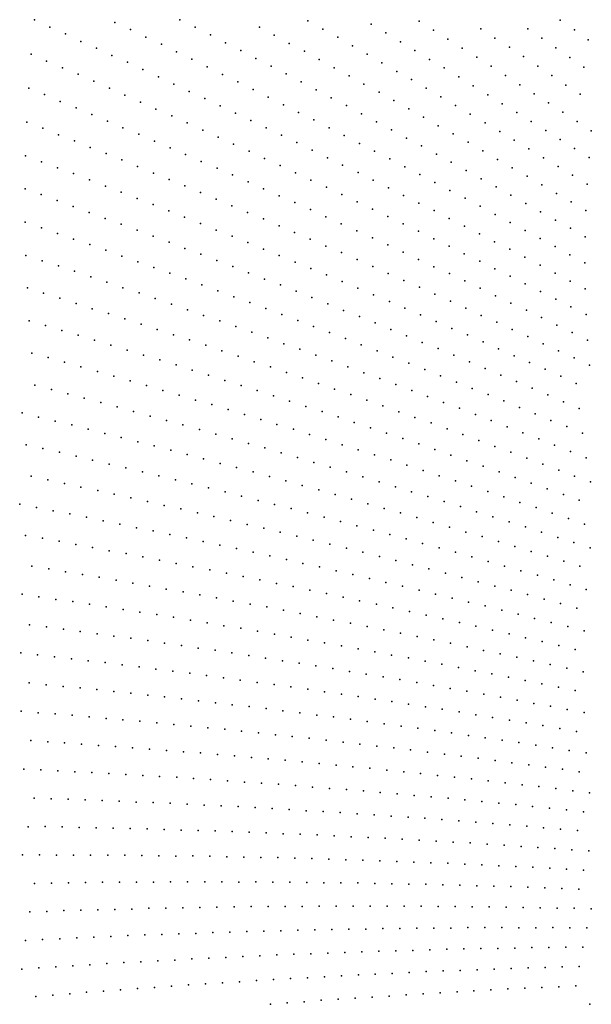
# Model space of a CAD drawing. Header units: metres. Extents: x -51 to 51, y -51 to 51.
# Tile 25 of 46: x -38 to -25, y 0 to 22. Entities that reach past the tile are written whole.
import ezdxf

# ---------------------------------------------------------------- set-up
doc = ezdxf.new("R2010")
doc.units = ezdxf.units.M
for name, color, linetype in [('CLASS_11_ROAD_SURFACE', 7, 'CONTINUOUS'), ('CLASS_5_HIGH_VEGETATION', 7, 'CONTINUOUS'), ('CLASS_6_BUILDING', 7, 'CONTINUOUS'), ('CLASS_9_WATER', 7, 'CONTINUOUS')]:
    doc.layers.add(name, color=color, linetype=linetype)

msp = doc.modelspace()

# ---------------------------------------------------------------- linework, layer by layer
at = {"layer": 'CLASS_11_ROAD_SURFACE'}
for p in [(-37.815781, 21.879118, 426.889984), (-34.583298, 21.880802, 399.23999), (-37.476543, 21.712626, 423.119995), (-36.027374, 21.816385, 411.179993), (-35.681442, 21.659779, 407.410004), (-34.241199, 21.716343, 395.470001), (-32.818169, 21.716961, 383.529999), (-31.737019, 21.858297, 375.359985), (-37.126995, 21.563871, 419.349976), (-35.341145, 21.49382, 403.639984), (-33.904758, 21.542894, 391.699982), (-32.48571, 21.536188, 379.759979), (-36.788269, 21.396425, 415.579987), (-36.439381, 21.246378, 411.809998), (-34.995941, 21.335852, 399.869995), (-33.568638, 21.368895, 387.929993), (-32.153576, 21.354872, 375.98999), (-37.887234, 21.117493, 423.75), (-36.096008, 21.086788, 408.039978), (-34.656292, 21.168697, 396.100006), (-34.316948, 21.00099, 392.329987), (-33.23283, 21.194345, 384.160004), (-32.897339, 21.019247, 380.389984), (-37.545464, 20.956297, 419.97998), (-37.193741, 20.812866, 416.209991), (-35.747822, 20.935368, 404.269989), (-35.405083, 20.774572, 400.5), (-33.977909, 20.832727, 388.559998), (-32.557079, 20.851553, 376.619995), (-36.842377, 20.668697, 412.440002), (-35.062634, 20.613214, 396.72998), (-33.639175, 20.66391, 384.789978), (-37.944057, 20.359234, 420.609985), (-36.496376, 20.514881, 408.669983), (-36.150661, 20.3605, 404.899994), (-34.720486, 20.4513, 392.959991), (-33.29575, 20.50267, 381.019989), (-37.58997, 20.221729, 416.839996), (-35.805229, 20.205555, 401.130005), (-34.378632, 20.288826, 389.190002), (-34.032162, 20.1341, 385.419983), (-32.95768, 20.332666, 377.25), (-37.246025, 20.065296, 413.069977), (-36.892555, 19.926476, 409.299988), (-35.460083, 20.050041, 397.359985), (-33.690941, 19.970423, 381.649994), (-36.544258, 19.777994, 405.529999), (-35.115227, 19.893965, 393.589996), (-34.765839, 19.745811, 389.819977), (-33.350021, 19.806187, 377.880005), (-37.986382, 19.604618, 417.470001), (-37.630291, 19.4725, 413.699982), (-36.196243, 19.628941, 401.759979), (-35.848499, 19.479317, 397.98999), (-34.421593, 19.588522, 386.049988), (-37.28397, 19.321434, 409.929993), (-35.496311, 19.33779, 394.220001), (-34.077633, 19.430666, 382.279999), (-33.733971, 19.272249, 378.509979), (-36.928478, 19.187992, 406.160004), (-36.577972, 19.044878, 402.389984), (-35.149158, 19.186943, 390.449982), (-34.802288, 19.035526, 386.679993), (-38.014336, 18.85391, 414.329987), (-36.223118, 18.91003, 398.619995), (-34.455692, 18.883541, 382.910004), (-37.65633, 18.727211, 410.559998), (-37.303173, 18.590651, 406.789978), (-35.873177, 18.765676, 394.850006), (-35.523502, 18.620752, 391.079987), (-34.109379, 18.730988, 379.139984), (-33.758808, 18.586109, 375.369995), (-36.945774, 18.462532, 403.019989), (-35.174103, 18.475254, 387.309998), (-36.59317, 18.32473, 399.25), (-36.240822, 18.186346, 395.47998), (-34.824966, 18.329182, 383.539978), (-34.471668, 18.190952, 379.769989), (-38.019215, 18.12594, 411.190002), (-37.663818, 17.995316, 407.419983), (-35.888737, 18.047386, 391.709991), (-34.123112, 18.04365, 376), (-37.308674, 17.864109, 403.649994), (-36.953773, 17.732319, 399.880005), (-35.536907, 17.907846, 387.940002), (-35.180996, 17.776321, 384.169983), (-36.599117, 17.599943, 396.109985), (-34.82972, 17.635538, 380.399994), (-34.47871, 17.494183, 376.630005), (-38.019207, 17.383841, 408.049988), (-36.244713, 17.466988, 392.339996), (-35.886326, 17.342211, 388.569977), (-37.661877, 17.258688, 404.279999), (-37.304783, 17.13295, 400.509979), (-35.532455, 17.208006, 384.799988), (-35.178829, 17.073215, 381.029999), (-36.947929, 17.006624, 396.73999), (-36.587185, 16.888643, 392.970001), (-34.825459, 16.937843, 377.259979), (-38.005257, 16.646429, 404.910004), (-36.230835, 16.761057, 389.199982), (-35.874733, 16.632885, 385.429993), (-37.646072, 16.526777, 401.139984), (-37.283112, 16.41564, 397.369995), (-35.51886, 16.504124, 381.660004), (-36.924408, 16.294716, 393.600006), (-35.163239, 16.374781, 377.889984), (-36.565937, 16.173206, 389.829987), (-36.207699, 16.051105, 386.059998), (-37.973625, 15.923233, 401.769989), (-37.612701, 15.809021, 398), (-35.849689, 15.928412, 382.289978), (-35.488052, 15.813796, 378.519989), (-37.251987, 15.694214, 394.22998), (-36.891499, 15.578814, 390.459991), (-36.531235, 15.462819, 386.690002), (-36.167439, 15.355062, 382.919983), (-37.932415, 15.195949, 398.630005), (-37.569801, 15.087289, 394.859985), (-35.80764, 15.237792, 379.149994), (-35.448063, 15.11993, 375.380005), (-37.207397, 14.978034, 391.089996), (-36.841576, 14.877174, 387.319977), (-36.479622, 14.766636, 383.549988), (-36.117874, 14.655498, 379.779999), (-37.877724, 14.474104, 395.48999), (-35.756344, 14.543766, 376.009979), (-37.509998, 14.38018, 391.720001), (-37.146011, 14.276411, 387.949982), (-36.782227, 14.172041, 384.179993), (-36.41864, 14.067068, 380.410004), (-36.055256, 13.961496, 376.639984), (-37.806351, 13.767173, 392.350006), (-37.440651, 13.669605, 388.579987), (-37.075138, 13.571433, 384.809998), (-36.709812, 13.472657, 381.039978), (-36.341419, 13.38215, 377.269989), (-38.092682, 13.148252, 392.97998), (-37.725368, 13.056915, 389.209991), (-37.358234, 12.964971, 385.440002), (-36.98814, 12.881452, 381.669983), (-36.621387, 12.788201, 377.899994), (-38.00005, 12.438504, 389.839996), (-37.628387, 12.362001, 386.069977), (-37.259933, 12.275612, 382.299988), (-36.891644, 12.188611, 378.529999), (-37.89167, 11.744378, 386.699982), (-37.521793, 11.664265, 382.929993), (-37.152077, 11.583537, 379.160004), (-36.782524, 11.502198, 375.389984), (-38.144806, 11.121387, 387.329987), (-37.773617, 11.047571, 383.559998), (-37.402576, 10.97314, 379.789978), (-37.02903, 10.907136, 376.019989), (-38.015293, 10.425696, 384.190002), (-37.640511, 10.366776, 380.419983), (-37.268414, 10.297954, 376.649994), (-37.870983, 9.746281, 381.049988), (-37.497761, 9.683795, 377.279999), (-38.091213, 9.120957, 381.679993), (-37.71698, 9.064826, 377.910004), (-37.925968, 8.441214, 378.539978), (-38.122734, 7.822434, 379.169983), (-37.746906, 7.778341, 375.399994), (-37.934612, 7.152392, 376.029999), (-38.111927, 6.522321, 376.660004)]:
    msp.add_point(p, dxfattribs=at)
at = {"layer": 'CLASS_5_HIGH_VEGETATION'}
for p in [(-25.478926, 4.712148, 249.110001), (-25.616896, 4.292245, 249.73999), (-25.494568, 3.420504, 247.229996), (-25.611195, 2.997433, 247.860001), (-25.720785, 2.571399, 248.48999), (-25.822748, 2.148825, 249.119995), (-25.445261, 2.138919, 245.349991), (-25.918175, 1.717242, 249.75), (-25.540571, 1.713756, 245.979996), (-25.628757, 1.285986, 246.610001), (-25.709764, 0.855728, 247.23999), (-25.783426, 0.429398, 247.869995), (-25.472998, 0.016005, 244.729996)]:
    msp.add_point(p, dxfattribs=at)
at = {"layer": 'CLASS_6_BUILDING'}
for p in [(-25.439579, 19.413704, 310.009979), (-25.814051, 19.019333, 310.639984), (-25.490156, 18.823338, 306.869995), (-26.177891, 18.624231, 311.269989), (-25.855247, 18.427393, 307.5), (-26.540171, 18.215807, 311.899994), (-25.532949, 18.230022, 303.72998), (-26.21422, 18.024475, 308.130005), (-25.888609, 17.832611, 304.359985), (-26.566942, 17.614685, 308.759979), (-25.563341, 17.640217, 300.589996), (-26.238111, 17.428383, 304.98999), (-26.91328, 17.198112, 309.389984), (-25.905405, 17.247868, 301.220001), (-25.577286, 17.060406, 297.449982), (-26.577175, 17.023916, 305.619995), (-26.24559, 16.842604, 301.850006), (-27.249014, 16.781511, 310.019989), (-25.914328, 16.660748, 298.079987), (-26.914082, 16.606413, 306.25), (-26.579458, 16.430763, 302.47998), (-25.583391, 16.478348, 294.309998), (-27.582319, 16.351761, 310.649994), (-27.24445, 16.182381, 306.880005), (-26.24515, 16.254564, 298.709991), (-26.906885, 16.012444, 303.109985), (-25.911156, 16.077814, 294.940002), (-27.908857, 15.915532, 311.279999), (-27.568155, 15.751918, 307.509979), (-26.569626, 15.841952, 299.339996), (-25.573593, 15.906761, 291.169983), (-27.227745, 15.587744, 303.73999), (-26.228846, 15.67731, 295.570007), (-28.228514, 15.472932, 311.910004), (-27.885075, 15.315132, 308.139984), (-26.883869, 15.429574, 299.970001), (-25.892239, 15.505628, 291.799988), (-25.555939, 15.333391, 288.029999), (-27.538221, 15.163492, 304.369995), (-26.54409, 15.264196, 296.199982), (-26.204613, 15.098261, 292.429993), (-28.191456, 14.879012, 308.769989), (-27.195391, 15.004478, 300.600006), (-25.865429, 14.931765, 288.660004), (-27.845694, 14.726419, 305), (-26.852848, 14.844901, 296.829987), (-26.510595, 14.684759, 293.059998), (-25.526546, 14.764711, 284.889984), (-27.500208, 14.573256, 301.22998), (-26.168625, 14.524053, 289.290009), (-28.494551, 14.429974, 309.399994), (-28.146242, 14.283281, 305.630005), (-27.154999, 14.419524, 297.459991), (-26.810066, 14.265224, 293.690002), (-25.823441, 14.369089, 285.519989), (-27.798199, 14.136013, 301.859985), (-26.461966, 14.116814, 289.919983), (-25.48209, 14.207172, 281.75), (-28.790506, 13.974938, 310.029999), (-28.439749, 13.834187, 306.259979), (-27.450422, 13.988171, 298.089996), (-27.099533, 13.846372, 294.320007), (-26.117632, 13.961291, 286.149994), (-25.773573, 13.805202, 282.380005), (-28.089247, 13.692855, 302.48999), (-27.735695, 13.557718, 298.720001), (-26.752331, 13.697298, 290.549988), (-29.079201, 13.514015, 310.660004), (-28.726095, 13.379247, 306.889984), (-27.385744, 13.415146, 294.949982), (-26.405396, 13.547651, 286.779999), (-26.058731, 13.397431, 283.009979), (-28.370005, 13.250821, 303.119995), (-27.036053, 13.271996, 291.179993), (-26.686623, 13.128267, 287.410004), (-25.712339, 13.24664, 279.23999), (-29.360519, 13.047322, 311.289978), (-29.002016, 12.925656, 307.519989), (-28.017429, 13.114799, 299.350006), (-27.665102, 12.978196, 295.579987), (-26.33745, 12.983963, 283.639984), (-28.646938, 12.796235, 303.75), (-27.313025, 12.841011, 291.809998), (-26.961195, 12.703243, 288.040009), (-25.985405, 12.845425, 279.869995), (-25.636793, 12.699882, 276.100006), (-29.631283, 12.582213, 311.919983), (-28.292097, 12.666227, 299.97998), (-27.937496, 12.535634, 296.209991), (-26.60655, 12.571392, 284.269989), (-29.273823, 12.459437, 308.149994), (-28.916592, 12.336071, 304.380005), (-27.583132, 12.404452, 292.440002), (-27.226011, 12.279333, 288.669983), (-26.255259, 12.432376, 280.5), (-25.904219, 12.29278, 276.72998), (-28.559589, 12.212114, 300.609985), (-28.202814, 12.087567, 296.839996), (-26.872162, 12.146895, 284.899994), (-25.553432, 12.152603, 272.959991), (-29.538137, 11.987721, 308.779999), (-29.178856, 11.870445, 305.009979), (-27.843348, 11.969226, 293.070007), (-27.487062, 11.843412, 289.299988), (-26.518555, 12.013871, 281.130005), (-26.16519, 11.880262, 277.359985), (-28.819792, 11.752574, 301.23999), (-28.458107, 11.641058, 297.470001), (-27.13101, 11.717008, 285.529999), (-26.775187, 11.590014, 281.759979), (-25.812067, 11.746069, 273.589996), (-25.456352, 11.617506, 269.820007), (-29.794849, 11.510627, 309.410004), (-29.433622, 11.399475, 305.639984), (-28.09951, 11.521912, 293.699982), (-27.741137, 11.402172, 289.929993), (-26.419598, 11.462432, 277.98999), (-29.069849, 11.294823, 301.869995), (-28.709064, 11.182387, 298.100006), (-27.38298, 11.281838, 286.160004), (-27.025049, 11.160912, 282.389984), (-26.061474, 11.340623, 274.220001), (-25.706385, 11.211778, 270.449982), (-30.043856, 11.028277, 310.039978), (-28.348492, 11.069354, 294.329987), (-27.988129, 10.955724, 290.559998), (-26.664644, 11.045902, 278.619995), (-29.67812, 10.930529, 306.269989), (-29.315275, 10.824843, 302.5), (-28.952629, 10.718557, 298.72998), (-27.627975, 10.841496, 286.790009), (-27.265417, 10.733328, 283.019989), (-26.307184, 10.923703, 274.850006), (-25.949953, 10.800912, 271.079987), (-30.282475, 10.54819, 310.669983), (-28.590183, 10.61167, 294.959991), (-28.227938, 10.504181, 291.190002), (-26.905716, 10.61782, 279.25), (-26.546232, 10.501716, 275.47998), (-25.592945, 10.677528, 267.309998), (-29.917694, 10.449293, 306.899994), (-29.553102, 10.349792, 303.130005), (-27.863352, 10.402895, 287.419983), (-27.501535, 10.294118, 283.649994), (-26.186958, 10.385015, 271.709991), (-29.1887, 10.249686, 299.359985), (-28.824484, 10.148975, 295.589996), (-27.139919, 10.184741, 279.880005), (-26.778509, 10.074764, 276.109985), (-25.8279, 10.267717, 267.940002), (-25.466581, 10.156044, 264.169983), (-30.515875, 10.055762, 311.299988), (-30.149464, 9.963081, 307.529999), (-29.783228, 9.869792, 303.759979), (-28.458004, 10.054608, 291.820007), (-28.094196, 9.952601, 288.049988), (-27.730577, 9.849991, 284.279999), (-26.417301, 9.964188, 272.339996), (-26.053892, 9.859373, 268.570007), (-29.41717, 9.775895, 299.98999), (-29.048929, 9.688483, 296.220001), (-27.367151, 9.746777, 280.509979), (-27.00392, 9.64296, 276.73999), (-25.693121, 9.747511, 264.799988), (-30.741262, 9.558457, 311.929993), (-30.373323, 9.472019, 308.160004), (-28.683252, 9.593283, 292.449982), (-28.317759, 9.497475, 288.679993), (-26.638552, 9.545043, 272.970001), (-26.275734, 9.439933, 269.199982), (-30.005552, 9.384969, 304.389984), (-29.635679, 9.304543, 300.619995), (-29.268265, 9.216184, 296.850006), (-27.952446, 9.40106, 284.910004), (-27.587315, 9.30404, 281.139984), (-27.220118, 9.213058, 277.369995), (-25.913109, 9.33422, 265.429993), (-25.550682, 9.227903, 261.660004), (-30.589182, 8.976233, 308.789978), (-28.901018, 9.127213, 293.079987), (-28.533947, 9.037632, 289.309998), (-26.855377, 9.114736, 273.600006), (-26.490822, 9.015808, 269.829987), (-30.217806, 8.902826, 305.019989), (-29.848782, 8.821339, 301.25), (-28.167042, 8.947442, 285.540009), (-27.798147, 8.86343, 281.769989), (-27.43161, 8.771931, 278), (-26.12645, 8.916275, 266.059998), (-25.762264, 8.816136, 262.290009), (-29.479914, 8.739237, 297.47998), (-29.111208, 8.656522, 293.709991), (-28.742661, 8.573195, 289.940002), (-27.065248, 8.679825, 274.22998), (-26.69906, 8.587108, 270.459991), (-30.794867, 8.483377, 309.419983), (-30.424356, 8.40879, 305.649994), (-30.053997, 8.333587, 301.880005), (-28.372198, 8.496182, 286.169983), (-28.003994, 8.411541, 282.399994), (-27.635952, 8.326286, 278.630005), (-26.333044, 8.493783, 266.690002), (-25.965157, 8.40619, 262.919983), (-25.599516, 8.31156, 259.149994), (-29.683784, 8.257767, 298.109985), (-29.313721, 8.181334, 294.339996), (-28.941826, 8.111349, 290.570007), (-27.268072, 8.240421, 274.859985), (-26.900356, 8.153943, 271.089996), (-30.994551, 7.97859, 310.049988), (-30.622826, 7.910313, 306.279999), (-28.572083, 8.033594, 286.799988), (-28.202488, 7.955224, 283.029999), (-27.833044, 7.876239, 279.259979), (-26.530834, 8.073332, 267.320007), (-26.163471, 7.985542, 263.549988), (-25.796272, 7.897141, 259.779999), (-30.251236, 7.841416, 302.509979), (-29.879784, 7.771903, 298.73999), (-29.50659, 7.708974, 294.970001), (-27.463755, 7.79664, 275.48999), (-27.092735, 7.723041, 271.720001), (-31.185951, 7.469478, 310.679993), (-29.135431, 7.638134, 291.199982), (-28.764416, 7.566676, 287.429993), (-28.393538, 7.494601, 283.660004), (-26.723774, 7.642124, 267.949982), (-26.354965, 7.560593, 264.179993), (-25.986315, 7.478447, 260.410004), (-30.813116, 7.40753, 306.910004), (-30.440405, 7.344961, 303.139984), (-30.066044, 7.289113, 299.369995), (-29.693602, 7.225212, 295.600006), (-28.022802, 7.421908, 279.889984), (-27.650415, 7.35535, 276.119995), (-27.279982, 7.281333, 272.350006), (-25.617823, 7.395689, 256.639984), (-29.321289, 7.160692, 291.829987), (-28.94911, 7.095552, 288.059998), (-28.577057, 7.029792, 284.290009), (-26.909697, 7.206699, 268.579987), (-26.539551, 7.13145, 264.809998), (-26.169556, 7.055584, 261.040009), (-31.368982, 6.956176, 311.309998), (-30.99514, 6.900574, 307.539978), (-30.619743, 6.851826, 303.769989), (-30.246151, 6.794889, 300), (-28.203436, 6.970298, 280.519989), (-27.831663, 6.903209, 276.75), (-27.460024, 6.835501, 272.97998), (-25.797998, 6.985401, 257.269989), (-29.872673, 6.73733, 296.22998), (-29.499315, 6.679149, 292.459991), (-29.126074, 6.620346, 288.690002), (-28.751352, 6.56794, 284.919983), (-27.088516, 6.767173, 269.209991), (-26.717142, 6.698227, 265.440002), (-26.344288, 6.635095, 261.669983), (-25.973204, 6.564821, 257.899994), (-31.543545, 6.438819, 311.940002), (-31.16725, 6.397192, 308.169983), (-30.792631, 6.347239, 304.399994), (-28.378368, 6.507802, 281.149994), (-28.005507, 6.447043, 277.380005), (-27.632765, 6.385663, 273.609985), (-25.602257, 6.493929, 254.12999), (-30.418121, 6.296662, 300.630005), (-30.043716, 6.24546, 296.859985), (-29.669418, 6.193635, 293.089996), (-29.29373, 6.148337, 289.320007), (-27.260147, 6.323661, 269.839996), (-26.886122, 6.267603, 266.070007), (-26.513771, 6.204269, 262.299988), (-26.141542, 6.140314, 258.529999), (-28.919664, 6.095173, 285.549988), (-28.545708, 6.041385, 281.779999), (-28.171862, 5.986973, 278.009979), (-27.79813, 5.931939, 274.23999), (-25.769442, 6.075739, 254.759995), (-31.332611, 5.882342, 308.799988), (-30.957197, 5.838765, 305.029999), (-30.581873, 5.794562, 301.259979), (-30.20665, 5.749733, 297.48999), (-29.830128, 5.711562, 293.720001), (-27.423073, 5.882977, 270.470001), (-27.049578, 5.826605, 266.699982), (-26.676197, 5.76961, 262.929993), (-26.302933, 5.711993, 259.160004), (-29.455109, 5.66539, 289.949982), (-29.080191, 5.618593, 286.179993), (-28.70537, 5.571171, 282.410004), (-28.33065, 5.523123, 278.639984), (-27.954693, 5.481276, 274.869995), (-25.929783, 5.653753, 255.389999), (-25.555384, 5.60113, 251.619995), (-31.489452, 5.363731, 309.429993), (-31.113348, 5.326543, 305.660004), (-30.737326, 5.288728, 301.889984), (-30.360107, 5.257697, 298.119995), (-27.580189, 5.431886, 271.100006), (-27.205788, 5.381873, 267.329987), (-26.831488, 5.331234, 263.559998), (-26.457294, 5.279971, 259.790009), (-29.984266, 5.218535, 294.350006), (-29.608513, 5.178746, 290.579987), (-29.232849, 5.13833, 286.809998), (-28.857271, 5.097286, 283.040009), (-28.480553, 5.06257, 279.269989), (-26.081928, 5.234452, 256.019989), (-25.707956, 5.181849, 252.25), (-31.637703, 4.841501, 310.059998), (-31.261011, 4.810712, 306.289978), (-28.105165, 5.020182, 275.5), (-27.729874, 4.977167, 271.72998), (-27.354671, 4.933526, 267.959991), (-26.979563, 4.889258, 264.190002), (-26.603365, 4.85086, 260.419983), (-30.883228, 4.786835, 302.519989), (-30.506699, 4.754697, 298.75), (-30.130241, 4.721931, 294.97998), (-29.753864, 4.688536, 291.209991), (-29.377562, 4.654512, 287.440002), (-29.00021, 4.626941, 283.669983), (-26.228455, 4.805248, 256.649994), (-25.853643, 4.759012, 252.87999), (-28.624077, 4.591568, 279.899994), (-28.248018, 4.555569, 276.130005), (-27.872047, 4.518941, 272.359985), (-27.496153, 4.481685, 268.589996), (-27.119257, 4.450422, 264.820007), (-26.74354, 4.411819, 261.049988), (-31.777267, 4.315793, 310.690002), (-31.399059, 4.299079, 306.919983), (-31.021967, 4.273977, 303.149994), (-30.644939, 4.248246, 299.380005), (-30.267979, 4.221885, 295.609985), (-29.891083, 4.194893, 291.839996), (-29.513235, 4.174479, 288.070007), (-26.367907, 4.372589, 257.279999), (-25.992359, 4.332731, 253.509995), (-29.136482, 4.146136, 284.299988), (-28.759796, 4.117164, 280.529999), (-28.383179, 4.087563, 276.759979), (-28.006634, 4.057332, 272.98999), (-27.629173, 4.033218, 269.220001), (-27.252779, 4.001637, 265.449982), (-26.876457, 3.969428, 261.679993), (-26.500208, 3.936589, 257.910004), (-31.907164, 3.794543, 311.320007), (-31.529642, 3.776487, 307.549988), (-31.152174, 3.7578, 303.779999), (-30.774759, 3.738482, 300.009979), (-30.3974, 3.718534, 296.23999), (-26.124033, 3.903122, 254.139999), (-25.746988, 3.875312, 250.369995), (-30.019194, 3.705283, 292.470001), (-29.641951, 3.683981, 288.699982), (-29.264767, 3.662048, 284.929993), (-28.887638, 3.639485, 281.160004), (-28.510571, 3.616292, 277.389984), (-28.132685, 3.599335, 273.619995), (-27.755741, 3.574789, 269.850006), (-27.37886, 3.549612, 266.079987), (-27.002041, 3.523806, 262.309998), (-26.625286, 3.497369, 258.540009), (-26.247746, 3.476711, 254.769989), (-25.871122, 3.448922, 251), (-32.029285, 3.262345, 311.949982), (-31.651508, 3.250711, 308.179993), (-31.273777, 3.238444, 304.410004), (-30.896086, 3.225546, 300.639984), (-30.517653, 3.219467, 296.869995), (-30.140053, 3.205213, 293.100006), (-29.762499, 3.190328, 289.329987), (-29.384993, 3.174811, 285.559998), (-29.007532, 3.158663, 281.790009), (-28.629354, 3.148873, 278.019989), (-28.251995, 3.13137, 274.25), (-27.874685, 3.113236, 270.47998), (-27.497429, 3.094471, 266.709991), (-27.12022, 3.075074, 262.940002), (-26.742321, 3.061576, 259.169983), (-26.365223, 3.040826, 255.399994), (-25.988182, 3.019445, 251.62999), (-31.764595, 2.721897, 308.809998), (-31.386703, 2.716054, 305.039978), (-31.008181, 2.71715, 301.269989), (-30.630358, 2.709951, 297.5), (-30.252565, 2.702119, 293.72998), (-29.874811, 2.693655, 289.959991), (-29.497091, 2.684559, 286.190002), (-29.118753, 2.68194, 282.419983), (-28.741112, 2.671488, 278.649994), (-28.363506, 2.660403, 274.880005), (-27.985941, 2.648687, 271.109985), (-27.608414, 2.636338, 267.339996), (-27.230288, 2.630006, 263.570007), (-26.852848, 2.616302, 259.799988), (-26.475451, 2.601966, 256.029999), (-26.098095, 2.586998, 252.259995), (-31.86883, 2.190192, 309.440002), (-31.490353, 2.198463, 305.669983), (-31.112432, 2.198322, 301.899994), (-30.734539, 2.197547, 298.130005), (-30.356665, 2.19614, 294.359985), (-29.978819, 2.1941, 290.589996), (-29.600458, 2.198654, 286.820007), (-29.222662, 2.195257, 283.049988), (-28.844891, 2.191226, 279.279999), (-28.46715, 2.186563, 275.509979), (-28.089437, 2.181268, 271.73999), (-27.711218, 2.182106, 267.970001), (-27.333567, 2.175454, 264.199982), (-26.955944, 2.168169, 260.429993), (-26.578354, 2.160251, 256.660004), (-26.200796, 2.151702, 252.889999), (-31.963743, 1.663548, 310.070007), (-31.585859, 1.670465, 306.299988), (-31.207991, 1.676749, 302.529999), (-30.83013, 1.6824, 298.759979), (-30.452284, 1.687417, 294.98999), (-30.074041, 1.699144, 291.220001), (-29.69622, 1.702804, 287.449982), (-29.318419, 1.70583, 283.679993), (-28.940632, 1.708224, 279.910004), (-28.562862, 1.709984, 276.139984), (-28.18469, 1.717993, 272.369995), (-27.806955, 1.718395, 268.600006), (-27.429241, 1.718164, 264.829987), (-27.051546, 1.717301, 261.059998), (-26.673874, 1.715805, 257.290009), (-26.295803, 1.720096, 253.519989), (-32.050209, 1.126529, 310.699982), (-31.672495, 1.13987, 306.929993), (-31.294785, 1.152577, 303.160004), (-30.917072, 1.164652, 299.389984), (-30.539078, 1.183549, 295.619995), (-30.161367, 1.194265, 291.850006), (-29.783659, 1.204348, 288.079987), (-29.405962, 1.213798, 284.309998), (-29.028265, 1.222614, 280.540009), (-28.650276, 1.237792, 276.769989), (-28.272591, 1.24525, 273), (-27.894915, 1.252074, 269.22998), (-27.517248, 1.258266, 265.459991), (-27.139591, 1.263825, 261.690002), (-26.761633, 1.275284, 257.919983), (-26.383995, 1.279484, 254.149994), (-26.006371, 1.283052, 250.37999), (-30.617676, 0.669787, 296.25), (-30.2402, 0.686923, 292.47998), (-29.862719, 0.703427, 288.709991), (-29.485229, 0.719297, 284.940002), (-29.107553, 0.74164, 281.169983), (-28.730053, 0.756152, 277.399994), (-28.352547, 0.77003, 273.630005), (-27.975039, 0.783276, 269.859985), (-27.597528, 0.795888, 266.089996), (-27.219816, 0.814512, 262.320007), (-26.842302, 0.825766, 258.549988), (-26.464788, 0.836387, 254.779999), (-26.087275, 0.846374, 251.009995), (-32.12764, 0.587066, 311.329987), (-31.750202, 0.606827, 307.559998), (-31.372759, 0.625955, 303.789978), (-30.995144, 0.652017, 300.019989), (-29.556108, 0.229683, 285.570007), (-29.178921, 0.251245, 281.799988), (-28.801716, 0.272173, 278.029999), (-28.424496, 0.292468, 274.259979), (-28.047264, 0.31213, 270.48999), (-27.669937, 0.337914, 266.720001), (-27.292677, 0.356218, 262.949982), (-26.915405, 0.373889, 259.179993), (-26.53812, 0.390927, 255.409988), (-26.160831, 0.407332, 251.639999), (-32.195965, 0.045311, 311.959991), (-31.818922, 0.071487, 308.190002), (-31.441828, 0.104707, 304.419983), (-31.06473, 0.129525, 300.649994), (-30.687618, 0.15371, 296.880005), (-30.310482, 0.177262, 293.109985), (-29.933332, 0.200181, 289.339996)]:
    msp.add_point(p, dxfattribs=at)
at = {"layer": 'CLASS_9_WATER'}
for p in [(-26.128769, 21.870644, 330.73999), (-31.408354, 21.670824, 371.589996), (-30.33209, 21.780481, 363.419983), (-29.26836, 21.850374, 355.25), (-28.948101, 21.649147, 351.47998), (-27.896637, 21.680805, 343.309998), (-26.854176, 21.681086, 335.139984), (-25.816227, 21.656647, 326.970001), (-31.074783, 21.490404, 367.819977), (-30.007753, 21.585781, 359.649994), (-28.628199, 21.447395, 347.709991), (-27.580956, 21.472616, 339.539978), (-26.537594, 21.473026, 331.369995), (-25.509413, 21.43577, 323.199982), (-30.746841, 21.301783, 364.049988), (-29.683765, 21.390554, 355.880005), (-28.308657, 21.245123, 343.940002), (-27.260448, 21.270571, 335.769989), (-26.226688, 21.257904, 327.600006), (-31.816597, 21.18078, 372.220001), (-31.485165, 20.998299, 368.449982), (-30.419237, 21.112623, 360.279999), (-29.36013, 21.194799, 352.109985), (-29.036842, 20.998516, 348.339996), (-27.984339, 21.049164, 340.169983), (-26.945551, 21.061274, 332), (-25.916162, 21.042278, 323.829987), (-31.15406, 20.815277, 364.679993), (-30.091974, 20.92293, 356.509979), (-28.708822, 20.808712, 344.570007), (-27.665567, 20.845772, 336.399994), (-26.631031, 20.851467, 328.22998), (-25.606014, 20.826141, 320.059998), (-32.222267, 20.67528, 372.850006), (-30.823286, 20.631716, 360.910004), (-29.765051, 20.732702, 352.73999), (-28.386284, 20.611294, 340.799988), (-27.347155, 20.641859, 332.630005), (-26.316879, 20.64115, 324.459991), (-31.88777, 20.498455, 369.079987), (-30.492838, 20.447607, 357.139984), (-29.433455, 20.549128, 348.970001), (-29.107256, 20.357752, 345.199982), (-28.064098, 20.413349, 337.029999), (-27.029108, 20.437429, 328.859985), (-26.003098, 20.430315, 320.690002), (-32.619915, 20.162107, 373.47998), (-31.553598, 20.321085, 365.309998), (-31.219746, 20.143171, 361.539978), (-30.157776, 20.270329, 353.369995), (-28.781406, 20.165846, 341.429993), (-27.742262, 20.214878, 333.259979), (-26.711422, 20.232477, 325.089996), (-25.684753, 20.225243, 316.919983), (-32.282459, 19.990993, 369.709991), (-30.881338, 19.97225, 357.769989), (-29.828041, 20.085066, 349.600006), (-29.498634, 19.89926, 345.829987), (-28.455896, 19.973406, 337.660004), (-27.42078, 20.015882, 329.48999), (-26.389208, 20.033449, 321.320007), (-31.945314, 19.81933, 365.940002), (-30.548172, 19.793161, 354), (-29.169563, 19.712921, 342.059998), (-28.13073, 19.78043, 333.889984), (-27.094814, 19.822977, 325.720001), (-26.0723, 19.827387, 317.549988), (-33.009407, 19.641394, 374.109985), (-32.669083, 19.476042, 370.339996), (-31.603685, 19.654833, 362.169983), (-31.267204, 19.481983, 358.399994), (-30.21533, 19.613529, 350.22998), (-28.840824, 19.526039, 338.289978), (-27.801125, 19.593716, 330.119995), (-26.774086, 19.62285, 321.949982), (-25.755758, 19.620806, 313.779999), (-32.324348, 19.318024, 366.569977), (-30.931038, 19.308582, 354.630005), (-29.882809, 19.43335, 346.459991), (-29.550613, 19.252628, 342.690002), (-28.5077, 19.345583, 334.519989), (-27.476696, 19.399603, 326.350006), (-26.453718, 19.422201, 318.179993), (-33.390594, 19.11327, 374.73999), (-31.984676, 19.151478, 362.799988), (-30.595184, 19.134634, 350.859985), (-29.214087, 19.078497, 338.919983), (-28.179674, 19.157547, 330.75), (-27.152613, 19.204958, 322.579987), (-26.133707, 19.221029, 314.410004), (-33.042877, 18.961794, 370.970001), (-31.6453, 18.984371, 359.029999), (-31.306231, 18.816711, 355.259979), (-30.259647, 18.960135, 347.089996), (-28.882584, 18.896606, 335.149994), (-27.85199, 18.968975, 326.97998), (-26.828876, 19.009783, 318.809998), (-26.505484, 18.814075, 315.039978), (-32.700123, 18.801605, 367.199982), (-32.357662, 18.640854, 363.429993), (-30.967466, 18.648495, 351.48999), (-29.919834, 18.792387, 343.320007), (-29.584969, 18.616709, 339.549988), (-28.551407, 18.714172, 331.380005), (-27.524641, 18.779867, 323.209991), (-27.197624, 18.590221, 319.440002), (-33.413094, 18.432337, 371.600006), (-32.015495, 18.479542, 359.660004), (-30.624495, 18.487202, 347.720001), (-29.25042, 18.440479, 335.779999), (-28.22056, 18.531197, 327.609985), (-26.866459, 18.406601, 315.669983), (-33.067657, 18.277994, 367.829987), (-31.673616, 18.317667, 355.889984), (-31.327604, 18.162882, 352.119995), (-30.286379, 18.317789, 343.949982), (-29.94857, 18.147827, 340.179993), (-28.916183, 18.2637, 332.009979), (-27.890038, 18.347681, 323.839996), (-27.555408, 18.170349, 320.070007), (-32.722511, 18.123089, 364.059998), (-32.377644, 17.967615, 360.289978), (-30.986359, 17.999804, 348.350006), (-29.611069, 17.977308, 336.410004), (-28.58227, 18.086374, 328.23999), (-27.22559, 17.985668, 316.299988), (-33.77483, 17.895777, 372.22998), (-33.426815, 17.747328, 368.459991), (-32.028709, 17.819395, 356.519989), (-30.645407, 17.836164, 344.579987), (-29.273872, 17.806236, 332.639984), (-28.244299, 17.915398, 324.470001), (-27.911064, 17.736895, 320.699982), (-26.896101, 17.800446, 312.529999), (-33.079082, 17.59831, 364.690002), (-31.684454, 17.662706, 352.75), (-31.340481, 17.505451, 348.97998), (-30.304756, 17.671967, 340.809998), (-29.964401, 17.507212, 337.039978), (-28.93268, 17.641676, 328.869995), (-27.578148, 17.557846, 316.929993), (-34.127956, 17.352249, 372.859985), (-32.727356, 17.456711, 360.919983), (-32.380203, 17.306465, 357.149994), (-30.996792, 17.347631, 345.209991), (-29.62011, 17.349129, 333.269989), (-28.596148, 17.469418, 325.100006), (-28.259924, 17.296608, 321.329987), (-27.245556, 17.378254, 313.160004), (-33.777466, 17.209738, 369.089996), (-33.423077, 17.074814, 365.319977), (-32.033325, 17.155651, 353.380005), (-30.653395, 17.189249, 341.440002), (-29.280388, 17.18317, 329.5), (-27.924009, 17.123243, 317.559998), (-33.073151, 16.931065, 361.549988), (-31.686728, 17.004267, 349.609985), (-31.340403, 16.852312, 345.839996), (-30.306124, 17.037701, 337.669983), (-29.963343, 16.878105, 333.899994), (-28.940971, 17.016657, 325.72998), (-28.601856, 16.849585, 321.959991), (-27.588406, 16.949326, 313.789978), (-34.472343, 16.801893, 373.48999), (-34.115406, 16.673689, 369.720001), (-32.723488, 16.786741, 357.779999), (-32.374092, 16.641846, 354.009979), (-30.990274, 16.707354, 342.070007), (-29.620844, 16.717945, 330.130005), (-28.263035, 16.681955, 318.190002), (-33.762829, 16.536491, 365.949982), (-33.410507, 16.398714, 362.179993), (-32.024963, 16.496374, 350.23999), (-30.644547, 16.554176, 338.299988), (-30.299097, 16.400433, 334.529999), (-29.278643, 16.557226, 326.359985), (-27.920488, 16.520586, 314.419983), (-34.803886, 16.253347, 374.119995), (-33.058437, 16.260357, 358.410004), (-31.672113, 16.358061, 346.470001), (-31.323551, 16.211355, 342.699982), (-29.953924, 16.246117, 330.759979), (-28.936729, 16.395943, 322.589996), (-28.591145, 16.241076, 318.820007), (-34.448784, 16.122747, 370.350006), (-34.093914, 15.99156, 366.579987), (-32.706623, 16.121416, 354.639984), (-32.351166, 15.9898, 350.869995), (-30.975266, 16.064077, 338.929993), (-29.609034, 16.091236, 326.98999), (-28.249853, 16.078585, 315.049988), (-33.739296, 15.859791, 362.809998), (-31.999903, 15.849619, 347.100006), (-30.627247, 15.916225, 335.160004), (-30.279495, 15.767799, 331.389984), (-29.260532, 15.942931, 323.220001), (-28.916241, 15.78683, 319.449982), (-35.130539, 15.689839, 374.75), (-34.773258, 15.565293, 370.97998), (-33.384922, 15.727437, 359.039978), (-33.026985, 15.602562, 355.269989), (-31.648897, 15.708858, 343.329987), (-31.298151, 15.567521, 339.559998), (-29.928205, 15.62611, 327.619995), (-28.572235, 15.630164, 315.679993), (-34.41621, 15.440158, 367.209991), (-34.059399, 15.314435, 363.440002), (-32.673138, 15.468956, 351.5), (-32.319538, 15.334765, 347.72998), (-30.947666, 15.425608, 335.789978), (-29.581036, 15.476458, 323.850006), (-29.234138, 15.326232, 320.079987), (-33.699112, 15.196352, 359.669983), (-31.966185, 15.199993, 343.959991), (-30.59371, 15.290586, 332.019989), (-30.243776, 15.14743, 328.25), (-28.887516, 15.175436, 316.309998), (-35.088715, 15.001474, 371.609985), (-34.729584, 14.882425, 367.839996), (-33.3428, 15.069365, 355.899994), (-32.986729, 14.941792, 352.130005), (-31.613085, 15.064638, 340.190002), (-31.256586, 14.936334, 336.419983), (-29.89411, 15.0037, 324.47998), (-28.541162, 15.024067, 312.539978), (-34.367077, 14.771177, 364.069977), (-34.00843, 14.650859, 360.299988), (-32.630894, 14.813632, 348.359985), (-32.275299, 14.684887, 344.589996), (-30.90402, 14.799729, 332.649994), (-30.551701, 14.662542, 328.880005), (-29.544706, 14.859393, 320.709991), (-29.195562, 14.714509, 316.940002), (-35.395027, 14.431436, 372.23999), (-33.650009, 14.529946, 356.529999), (-31.916388, 14.563345, 340.820007), (-31.561304, 14.433339, 337.049988), (-30.199636, 14.524776, 325.109985), (-28.84313, 14.576093, 313.169983), (-35.030426, 14.327062, 368.470001), (-34.669563, 14.213452, 364.699982), (-33.291817, 14.408444, 352.759979), (-32.933849, 14.286352, 348.98999), (-31.206459, 14.302748, 333.279999), (-29.847826, 14.38643, 321.339996), (-29.49279, 14.254704, 317.570007), (-34.308922, 14.099247, 360.929993), (-32.572655, 14.171621, 345.220001), (-32.215176, 14.04826, 341.449982), (-30.851856, 14.17157, 329.509979), (-30.497498, 14.039808, 325.73999), (-29.14152, 14.115109, 313.799988), (-35.688694, 13.864039, 372.869995), (-33.948494, 13.984447, 357.160004), (-33.588276, 13.869049, 353.389984), (-31.857927, 13.924308, 337.679993), (-31.500912, 13.799768, 333.910004), (-30.139984, 13.91482, 321.970001), (-29.786144, 13.781801, 318.199982), (-35.325741, 13.757178, 369.100006), (-34.963001, 13.649719, 365.329987), (-33.224926, 13.761171, 349.619995), (-32.865181, 13.644499, 345.850006), (-31.144125, 13.674636, 330.139984), (-30.784264, 13.556433, 326.369995), (-29.432549, 13.6482, 314.429993), (-34.60046, 13.541661, 361.559998), (-34.238129, 13.433004, 357.789978), (-32.50565, 13.527231, 342.079987), (-32.146343, 13.40937, 338.309998), (-30.427979, 13.430038, 322.600006), (-35.976505, 13.28208, 373.5), (-35.61179, 13.181405, 369.72998), (-33.872746, 13.332017, 354.019989), (-33.510857, 13.222075, 350.25), (-31.787258, 13.290916, 334.539978), (-31.425175, 13.179541, 330.769989), (-30.071924, 13.303055, 318.829987), (-29.716106, 13.175484, 315.059998), (-35.247265, 13.080126, 365.959991), (-34.882935, 12.978246, 362.190002), (-33.149174, 13.111534, 346.47998), (-32.787697, 13.000395, 342.709991), (-31.066563, 13.059813, 327), (-30.708174, 12.939493, 323.22998), (-36.254826, 12.694348, 374.130005), (-34.515663, 12.884191, 358.419983), (-34.151745, 12.781015, 354.649994), (-32.426437, 12.888659, 338.940002), (-32.062263, 12.784155, 335.169983), (-30.350006, 12.81858, 319.459991), (-29.992065, 12.697075, 315.690002), (-35.888443, 12.599888, 370.359985), (-35.522243, 12.50482, 366.589996), (-33.788036, 12.677241, 350.880005), (-33.424522, 12.572865, 347.109985), (-33.061211, 12.467888, 343.339996), (-31.701452, 12.671137, 331.399994), (-31.340849, 12.557521, 327.630005), (-35.153202, 12.417731, 362.819977), (-34.787399, 12.321364, 359.049988), (-32.695072, 12.370292, 339.570007), (-32.332188, 12.264023, 335.799988), (-30.980463, 12.443312, 323.859985), (-30.620291, 12.328504, 320.089996), (-36.523533, 12.101002, 374.759979), (-34.42178, 12.224391, 355.279999), (-34.056355, 12.126814, 351.509979), (-33.691116, 12.028632, 347.73999), (-31.9695, 12.157156, 332.029999), (-31.607016, 12.049685, 328.259979), (-30.257351, 12.22049, 316.320007), (-29.897635, 12.104402, 312.549988), (-36.155594, 12.012783, 370.98999), (-35.784916, 11.932692, 367.220001), (-35.417347, 11.843165, 363.449982), (-33.323151, 11.937982, 343.970001), (-32.958313, 11.838501, 340.199982), (-31.244736, 11.941618, 324.48999), (-30.879768, 11.840489, 320.720001), (-35.049957, 11.753032, 359.679993), (-34.682739, 11.662289, 355.910004), (-32.593666, 11.738418, 336.429993), (-32.229214, 11.63773, 332.660004), (-30.517921, 11.731133, 316.949982), (-30.156282, 11.62118, 313.179993), (-36.410347, 11.429136, 371.619995), (-34.315701, 11.570936, 352.139984), (-33.946037, 11.487266, 348.369995), (-33.57938, 11.394609, 344.600006), (-31.864948, 11.536439, 328.889984), (-31.498087, 11.442236, 325.119995), (-36.041138, 11.346482, 367.850006), (-35.672096, 11.263217, 364.079987), (-35.303223, 11.179341, 360.309998), (-33.212894, 11.301345, 340.829987), (-32.8466, 11.207475, 337.059998), (-31.134235, 11.339649, 321.350006), (-30.770582, 11.236462, 317.579987), (-34.934513, 11.094853, 356.539978), (-34.563278, 11.018193, 352.769989), (-32.48048, 11.112998, 333.289978), (-32.111851, 11.025753, 329.519989), (-30.407122, 11.132671, 313.809998), (-36.658314, 10.831386, 372.25), (-36.28775, 10.75502, 368.47998), (-34.194923, 10.932394, 349), (-33.82674, 10.845984, 345.22998), (-33.458721, 10.758964, 341.459991), (-31.746124, 10.929974, 325.75), (-31.380579, 10.833589, 321.97998), (-31.015215, 10.736596, 318.209991), (-35.917339, 10.678041, 364.709991), (-35.547089, 10.600447, 360.940002), (-35.174423, 10.530828, 357.169983), (-33.090878, 10.671334, 337.690002), (-32.720615, 10.591084, 333.919983), (-32.353134, 10.502145, 330.149994), (-30.650038, 10.638999, 314.440002), (-34.804497, 10.451915, 353.399994), (-34.434734, 10.372391, 349.630005), (-34.065128, 10.292253, 345.859985), (-31.985825, 10.412596, 326.380005), (-31.61869, 10.322438, 322.609985), (-36.896458, 10.228516, 372.880005), (-36.524647, 10.158463, 369.109985), (-36.152977, 10.08779, 365.339996), (-33.695683, 10.211501, 342.089996), (-33.323921, 10.138272, 338.320007), (-31.251728, 10.231671, 318.839996), (-30.882467, 10.147837, 315.070007), (-35.779007, 10.025237, 361.569977), (-35.40765, 9.953242, 357.799988), (-35.03643, 9.88063, 354.029999), (-32.954815, 10.056207, 334.549988), (-32.585873, 9.973527, 330.779999), (-32.217087, 9.890235, 327.009979), (-37.124676, 9.620691, 373.509979), (-34.665367, 9.807404, 350.259979), (-34.294449, 9.73356, 346.48999), (-33.921318, 9.667383, 342.720001), (-31.848469, 9.806332, 323.23999), (-31.477638, 9.729503, 319.470001), (-31.109365, 9.644285, 315.699982), (-36.751724, 9.556969, 369.73999), (-36.376583, 9.501506, 365.970001), (-36.003914, 9.436453, 362.199982), (-33.550716, 9.592217, 338.949982), (-33.180264, 9.516438, 335.179993), (-32.809963, 9.440042, 331.410004), (-35.631382, 9.370782, 358.429993), (-35.258984, 9.304492, 354.660004), (-34.886719, 9.237582, 350.889984), (-32.439812, 9.36303, 327.639984), (-32.067547, 9.293236, 323.869995), (-31.697725, 9.214907, 320.100006), (-37.342873, 9.008074, 374.139984), (-34.512356, 9.178481, 347.119995), (-34.140385, 9.110246, 343.350006), (-33.768551, 9.041391, 339.579987), (-33.396862, 8.97192, 335.809998), (-31.328056, 9.135964, 316.329987), (-30.958542, 9.056406, 312.559998), (-36.966702, 8.959725, 370.369995), (-36.592846, 8.901638, 366.600006), (-36.21912, 8.84293, 362.829987), (-35.84552, 8.783601, 359.059998), (-33.025311, 8.901832, 332.039978), (-32.651741, 8.839096, 328.269989), (-32.280495, 8.767681, 324.5), (-35.472046, 8.723651, 355.289978), (-35.096577, 8.671649, 351.519989), (-34.72337, 8.610367, 347.75), (-34.350288, 8.548465, 343.97998), (-31.909388, 8.695651, 320.72998), (-31.538424, 8.623002, 316.959991), (-31.167608, 8.549738, 313.190002), (-37.548897, 8.399997, 374.769989), (-37.174, 8.348898, 371), (-33.977333, 8.485941, 340.209991), (-33.604511, 8.422799, 336.440002), (-33.229778, 8.367149, 332.669983), (-36.79921, 8.297174, 367.22998), (-36.424534, 8.244828, 363.459991), (-36.049973, 8.191859, 359.690002), (-35.673538, 8.146976, 355.919983), (-35.299221, 8.09267, 352.149994), (-32.857235, 8.302677, 328.899994), (-32.484818, 8.237583, 325.130005), (-32.112537, 8.171872, 321.359985), (-31.740393, 8.105541, 317.589996), (-34.925022, 8.037742, 348.380005), (-34.550938, 7.982191, 344.609985), (-34.176971, 7.926018, 340.839996), (-33.801201, 7.877474, 337.070007), (-31.366417, 8.04625, 313.820007), (-37.371189, 7.733623, 371.630005), (-36.995571, 7.688279, 367.859985), (-33.42749, 7.819966, 333.299988), (-33.053902, 7.761836, 329.529999), (-32.680428, 7.703083, 325.759979), (-36.620056, 7.642309, 364.089996), (-36.24279, 7.604564, 360.319977), (-35.867496, 7.557254, 356.549988), (-35.492302, 7.509319, 352.779999), (-35.117218, 7.46076, 349.009979), (-32.307079, 7.643711, 321.98999), (-31.932003, 7.591512, 318.220001), (-31.558912, 7.530805, 314.449982), (-34.742241, 7.411577, 345.23999), (-34.365574, 7.37016, 341.470001), (-33.990822, 7.319636, 337.699982), (-33.61618, 7.26849, 333.929993), (-33.24165, 7.216719, 330.160004), (-37.558186, 7.114067, 372.259979), (-37.181847, 7.075116, 368.48999), (-36.803879, 7.044523, 364.720001), (-36.427734, 7.004226, 360.949982), (-32.867229, 7.164324, 326.389984), (-32.491184, 7.11924, 322.619995), (-32.117004, 7.065508, 318.850006), (-31.742937, 7.011153, 315.079987), (-36.051685, 6.963304, 357.179993), (-35.675732, 6.921755, 353.410004), (-35.29987, 6.879579, 349.639984), (-34.922436, 6.845304, 345.869995), (-34.54678, 6.801785, 342.100006), (-34.171219, 6.75764, 338.329987), (-33.795761, 6.71287, 334.559998), (-33.420403, 6.667474, 330.789978), (-33.043522, 6.62952, 327.019989), (-32.668373, 6.582782, 323.25), (-37.734894, 6.490401, 372.889984), (-37.356365, 6.466975, 369.119995), (-36.979504, 6.433706, 365.350006), (-36.602726, 6.39981, 361.579987), (-36.226028, 6.365287, 357.809998), (-32.293331, 6.53542, 319.47998), (-31.918385, 6.487432, 315.709991), (-35.849419, 6.330135, 354.039978), (-35.471352, 6.303016, 350.269989), (-35.094917, 6.266517, 346.5), (-34.718575, 6.229391, 342.72998), (-34.342312, 6.191638, 338.959991), (-33.966141, 6.153257, 335.190002), (-33.588566, 6.12245, 331.419983), (-33.212585, 6.082724, 327.649994), (-32.836693, 6.04237, 323.880005), (-32.460892, 6.00139, 320.109985), (-32.085186, 5.959784, 316.339996), (-31.708124, 5.925293, 312.570007), (-37.899803, 5.87205, 373.519989), (-37.522354, 5.845823, 369.75), (-37.144981, 5.818967, 365.97998), (-36.76767, 5.791481, 362.209991), (-36.390442, 5.763367, 358.440002), (-36.011879, 5.743416, 354.669983), (-35.6348, 5.713951, 350.899994), (-35.257797, 5.683857, 347.130005), (-34.880871, 5.653135, 343.359985), (-34.504021, 5.621784, 339.589996), (-34.125881, 5.598135, 335.820007), (-33.749195, 5.565435, 332.049988), (-33.372589, 5.532107, 328.279999), (-32.996056, 5.49815, 324.509979), (-32.619614, 5.463565, 320.73999), (-32.24192, 5.436224, 316.970001), (-31.865643, 5.400291, 313.199982), (-38.055843, 5.240715, 374.149994), (-37.678001, 5.22091, 370.380005), (-37.300217, 5.200474, 366.609985), (-36.922493, 5.179407, 362.839996), (-36.543571, 5.166632, 359.069977), (-36.165981, 5.144213, 355.299988), (-35.788448, 5.121162, 351.529999), (-35.410988, 5.097483, 347.759979), (-35.033588, 5.073173, 343.98999), (-34.655022, 5.056695, 340.220001), (-34.27776, 5.031033, 336.449982), (-33.90057, 5.004742, 332.679993), (-33.523445, 4.977821, 328.910004), (-33.146389, 4.95027, 325.139984), (-32.7682, 4.930091, 321.369995), (-32.391296, 4.90119, 317.600006), (-32.014462, 4.87166, 313.829987), (-37.823223, 4.592408, 371.009979), (-37.445145, 4.578397, 367.23999), (-37.065994, 4.572804, 363.470001), (-36.688019, 4.557439, 359.699982), (-36.310097, 4.541443, 355.929993), (-35.932224, 4.524816, 352.160004), (-35.554409, 4.507556, 348.389984), (-35.175549, 4.498254, 344.619995), (-34.797848, 4.479641, 340.850006), (-34.4202, 4.460397, 337.079987), (-34.04261, 4.440523, 333.309998), (-33.665081, 4.420018, 329.539978), (-33.286533, 4.407009, 325.769989), (-32.909122, 4.38515, 322), (-32.53178, 4.362662, 318.22998), (-32.154491, 4.339542, 314.459991), (-37.957943, 3.96049, 371.639984), (-37.578709, 3.962084, 367.869995), (-37.200481, 3.953779, 364.100006), (-36.822296, 3.944842, 360.329987), (-36.444149, 3.935274, 356.559998), (-36.066048, 3.925073, 352.789978), (-35.687031, 3.922952, 349.019989), (-35.309017, 3.911396, 345.25), (-34.931049, 3.899207, 341.47998), (-34.553123, 3.886386, 337.709991), (-34.175251, 3.872935, 333.940002), (-33.796478, 3.867102, 330.169983), (-33.418701, 3.852295, 326.399994), (-33.04097, 3.836856, 322.630005), (-32.663292, 3.820786, 318.859985), (-32.285664, 3.804085, 315.089996), (-38.08128, 3.33463, 372.269989), (-37.702934, 3.33339, 368.5), (-37.324615, 3.331517, 364.72998), (-36.946323, 3.329011, 360.959991), (-36.568069, 3.325873, 357.190002), (-36.18903, 3.330937, 353.419983), (-35.810837, 3.326441, 349.649994), (-35.432678, 3.321313, 345.880005), (-35.054554, 3.315552, 342.109985), (-34.676464, 3.30916, 338.339996), (-34.2976, 3.310507, 334.570007), (-33.919586, 3.302757, 330.799988), (-33.541611, 3.294375, 327.029999), (-33.163666, 3.285361, 323.259979), (-32.785767, 3.275714, 319.48999), (-32.407104, 3.273348, 315.720001), (-37.816624, 2.701631, 369.130005), (-37.438324, 2.706191, 365.359985), (-37.06004, 2.710117, 361.589996), (-36.681118, 2.722366, 357.819977), (-36.302879, 2.724934, 354.049988), (-35.924656, 2.726868, 350.279999), (-35.546463, 2.72817, 346.509979), (-35.168289, 2.72884, 342.73999), (-34.789474, 2.737369, 338.970001), (-34.41135, 2.73668, 335.199982), (-34.033253, 2.735358, 331.429993), (-33.655186, 2.733404, 327.660004), (-33.277138, 2.730816, 323.889984), (-32.89846, 2.735629, 320.119995), (-32.520473, 2.731684, 316.350006), (-32.142521, 2.727107, 312.579987), (-32.624775, 2.187126, 316.97998), (-32.246788, 2.188975, 313.209991), (-37.919708, 2.066985, 369.759979), (-37.541538, 2.077976, 365.98999), (-37.162861, 2.097406, 362.220001), (-36.784702, 2.107038, 358.449982), (-36.406559, 2.116036, 354.679993), (-36.028427, 2.124402, 350.910004), (-35.650299, 2.132133, 347.139984), (-35.271667, 2.147844, 343.369995), (-34.89357, 2.154217, 339.600006), (-34.515484, 2.159957, 335.829987), (-34.137413, 2.165064, 332.059998), (-33.759361, 2.169538, 328.289978), (-33.380791, 2.181528, 324.519989), (-33.002773, 2.184643, 320.75), (-35.743752, 1.542096, 347.769989), (-35.36581, 1.55553, 344), (-34.987869, 1.568331, 340.22998), (-34.609932, 1.580499, 336.459991), (-34.232002, 1.592033, 332.690002), (-33.853683, 1.611199, 328.919983), (-33.475761, 1.621374, 325.149994), (-33.097843, 1.630917, 321.380005), (-32.719936, 1.639826, 317.609985), (-32.342037, 1.648101, 313.839996), (-38.012127, 1.429629, 370.389984), (-37.633839, 1.456236, 366.619995), (-37.255898, 1.472929, 362.850006), (-36.877953, 1.48899, 359.079987), (-36.500011, 1.504416, 355.309998), (-36.12207, 1.51921, 351.539978), (-32.427925, 1.112554, 314.470001), (-36.583172, 0.890245, 355.940002), (-36.205311, 0.920302, 352.169983), (-35.827652, 0.940793, 348.399994), (-35.449986, 0.960652, 344.630005), (-35.072315, 0.979877, 340.859985), (-34.694641, 0.998469, 337.089996), (-34.316704, 1.024805, 333.320007), (-33.939011, 1.042038, 329.549988), (-33.56131, 1.058638, 325.779999), (-33.183605, 1.074604, 322.009979), (-32.805901, 1.089937, 318.23999), (-38.09362, 0.799044, 371.019989), (-37.716026, 0.822794, 367.25), (-37.338421, 0.845911, 363.47998), (-36.9608, 0.868395, 359.709991), (-34.392097, 0.446805, 333.949982), (-34.014748, 0.470457, 330.179993), (-33.637383, 0.493476, 326.410004), (-33.259998, 0.515862, 322.639984), (-32.882473, 0.545643, 318.869995), (-32.505062, 0.566671, 315.100006), (-37.033188, 0.245429, 360.339996), (-36.65591, 0.282647, 356.569977), (-36.278679, 0.31019, 352.799988), (-35.901417, 0.337099, 349.029999), (-35.524143, 0.363376, 345.259979), (-35.146847, 0.38902, 341.48999), (-34.769436, 0.422519, 337.720001), (-37.78754, 0.186994, 367.880005), (-37.410378, 0.216528, 364.109985), (-32.572994, 0.018502, 315.72998)]:
    msp.add_point(p, dxfattribs=at)

doc.saveas('drawing.dxf')
